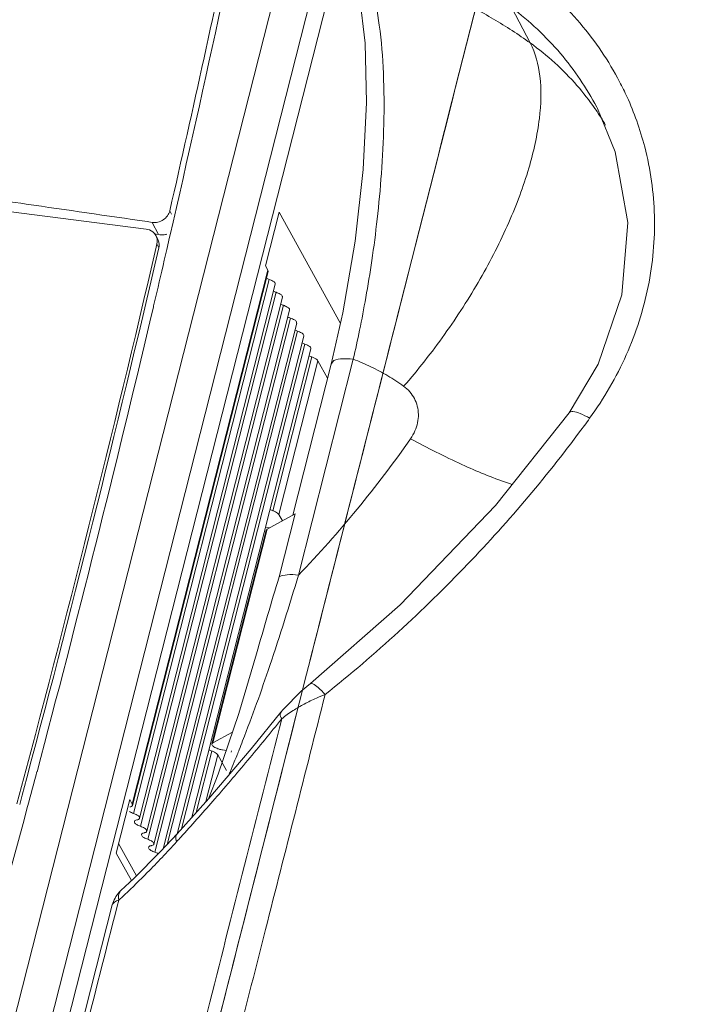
# Model space of a CAD drawing. Header units: millimetres. Extents: x -473 to 23648, y -382 to 1866.
# Tile 181 of 256: x 5774 to 5797, y 682 to 715. Entities that reach past the tile are written whole.
import ezdxf

# ---------------------------------------------------------------- set-up
doc = ezdxf.new("R2010")
doc.units = ezdxf.units.MM
doc.header["$LTSCALE"] = 80
doc.layers.get('0').update_dxf_attribs({"linetype": 'CONTINUOUS'})
for name, color, linetype in [('02___PRT_ALL_AXES', 7, 'CONTINUOUS'), ('09_ALL_ROUNDS', 7, 'CONTINUOUS'), ('20_ALL_FEATURES', 7, 'CONTINUOUS')]:
    doc.layers.add(name, color=color, linetype=linetype)

msp = doc.modelspace()

# ---------------------------------------------------------------- linework, layer by layer
at = {"linetype": 'Continuous', "lineweight": 0}
for p, q in [((5765.734, 648.082), (5789.866, 742.979)), ((5766.852, 647.555), (5790.983, 742.452)), ((5778.622, 707.89), (5771.819, 708.758)), ((5779.478, 708.397), (5779.42, 708.508)), ((5782.648, 706.657), (5783.106, 708.457)), ((5783.106, 708.457), (5785.174, 704.709)), ((5778.824, 708.118), (5778.658, 708.142)), ((5779.039, 707.706), (5778.824, 708.118)), ((5779.53, 708.125), (5779.433, 707.701)), ((5778.958, 707.718), (5778.905, 707.726)), ((5779.016, 707.546), (5778.951, 707.671)), ((5779.039, 707.706), (5778.958, 707.718)), ((5779.083, 707.7), (5779.039, 707.706)), ((5779.415, 707.623), (5779.317, 707.201)), ((5779.433, 707.701), (5779.415, 707.623)), ((5778.96, 707.285), (5778.984, 707.388)), ((5778.984, 707.388), (5779.05, 707.263)), ((5782.732, 706.504), (5782.648, 706.657)), ((5782.732, 706.504), (5778.153, 688.497)), ((5782.739, 706.465), (5778.16, 688.458)), ((5782.739, 706.465), (5782.732, 706.504)), ((5778.191, 688.187), (5782.77, 706.194)), ((5782.979, 706.029), (5778.4, 688.022)), ((5778.432, 687.751), (5783.011, 705.758)), ((5783.22, 705.593), (5778.641, 687.586)), ((5778.98, 705.752), (5778.875, 705.305)), ((5778.673, 687.315), (5783.252, 705.322)), ((5778.864, 705.256), (5778.781, 704.907)), ((5778.875, 705.305), (5778.864, 705.256)), ((5783.461, 705.157), (5778.882, 687.15)), ((5778.913, 686.879), (5783.492, 704.886)), ((5783.701, 704.721), (5779.194, 686.996)), ((5779.332, 687.143), (5783.733, 704.45)), ((5783.942, 704.284), (5779.673, 687.496)), ((5779.817, 687.67), (5783.973, 704.014)), ((5784.183, 703.848), (5780.168, 688.062)), ((5782.896, 698.393), (5784.214, 703.578)), ((5784.416, 703.452), (5783.098, 698.267)), ((5784.74, 702.864), (5784.416, 703.452)), ((5783.217, 698.05), (5783.098, 698.267)), ((5782.686, 697.826), (5782.79, 697.813)), ((5780.308, 688.219), (5780.835, 690.29)), ((5781.488, 690.256), (5781.497, 690.291)), ((5781.037, 690.164), (5780.635, 688.584)), ((5781.037, 690.164), (5781.33, 689.633)), ((5774.355, 688.489), (5774.44, 688.807)), ((5777.611, 686.849), (5778.069, 688.65)), ((5778.153, 688.497), (5778.069, 688.65)), ((5778.16, 688.458), (5778.153, 688.497)), ((5778.292, 686.085), (5777.693, 687.172)), ((5778.123, 685.92), (5777.611, 686.849))]:
    msp.add_line(p, q, dxfattribs=at)
for centre, radius, start, end in [((5243.636, 831.202), 549.846, 347.06539, 350.42039), ((5529.12, -998.362), 1724.652, 81.680705, 81.817779), ((5778.613, 707.493), 0.381, 19.0814, 27.6256), ((5227.197, 835.39), 566.439, 344.9717, 346.92897), ((5228.445, 834.97), 565.221, 345.01333, 346.94177), ((5778.679, 707.368), 0.381, 19.0814, 27.6256), ((5239.364, 832.157), 554.224, 346.81623, 346.96995), ((5236.522, 832.84), 557.147, 345.10156, 346.72514), ((5234.021, 833.496), 559.732, 344.97766, 345.10252), ((5227.957, 835.185), 566.027, 341.12828, 344.9716)]:
    msp.add_arc(centre, radius, start, end, dxfattribs=at)
for points, knots in [([(5779.42, 708.508), (5780.206, 711.942), (5781.711, 718.819), (5783.769, 729.165), (5785.007, 736.082), (5785.592, 739.542)], [0, 0, 0, 0, 10.568602, 21.117336, 31.646081, 31.646081, 31.646081, 31.646081]), ([(5778.824, 708.118), (5778.888, 708.108), (5779.022, 708.114), (5779.206, 708.192), (5779.304, 708.285), (5779.342, 708.338)], [0, 0, 0, 0, 0.1940638, 0.3927041, 0.5886927, 0.5886927, 0.5886927, 0.5886927]), ([(5778.951, 707.67), (5778.925, 707.72), (5778.835, 707.828), (5778.7, 707.88), (5778.622, 707.89)], [0, 0, 0, 0, 0.1707826, 0.4074151, 0.4074151, 0.4074151, 0.4074151]), ([(5779.324, 707.72), (5779.309, 707.715), (5779.231, 707.694), (5779.148, 707.69), (5779.083, 707.7)], [0, 0, 0, 0, 0.0477444, 0.2423939, 0.2423939, 0.2423939, 0.2423939]), ([(5782.972, 706.068), (5782.961, 706.099), (5782.885, 706.146), (5782.815, 706.18), (5782.77, 706.194)], [0, 0, 0, 0, 0.0992804, 0.2412477, 0.2412477, 0.2412477, 0.2412477]), ([(5783.213, 705.632), (5783.202, 705.663), (5783.126, 705.71), (5783.056, 705.743), (5783.011, 705.758)], [0, 0, 0, 0, 0.0992804, 0.2412477, 0.2412477, 0.2412477, 0.2412477]), ([(5783.454, 705.196), (5783.442, 705.227), (5783.366, 705.274), (5783.297, 705.307), (5783.252, 705.322)], [0, 0, 0, 0, 0.0992804, 0.2412477, 0.2412477, 0.2412477, 0.2412477]), ([(5783.694, 704.76), (5783.683, 704.791), (5783.607, 704.838), (5783.537, 704.871), (5783.492, 704.886)], [0, 0, 0, 0, 0.0992804, 0.2412477, 0.2412477, 0.2412477, 0.2412477]), ([(5783.935, 704.324), (5783.924, 704.355), (5783.847, 704.402), (5783.778, 704.435), (5783.733, 704.45)], [0, 0, 0, 0, 0.0992804, 0.2412477, 0.2412477, 0.2412477, 0.2412477]), ([(5784.175, 703.888), (5784.164, 703.919), (5784.088, 703.966), (5784.018, 703.999), (5783.973, 704.014)], [0, 0, 0, 0, 0.0992804, 0.2412477, 0.2412477, 0.2412477, 0.2412477]), ([(5784.416, 703.452), (5784.406, 703.469), (5784.371, 703.504), (5784.301, 703.545), (5784.245, 703.568), (5784.214, 703.578)], [0, 0, 0, 0, 0.0608898, 0.1436239, 0.2419447, 0.2419447, 0.2419447, 0.2419447]), ([(5783.098, 698.267), (5783.088, 698.285), (5783.052, 698.319), (5782.983, 698.36), (5782.927, 698.383), (5782.896, 698.393)], [0, 0, 0, 0, 0.0608898, 0.1436239, 0.2419447, 0.2419447, 0.2419447, 0.2419447]), ([(5781.037, 690.164), (5781.027, 690.182), (5780.992, 690.216), (5780.923, 690.257), (5780.866, 690.28), (5780.835, 690.29)], [0, 0, 0, 0, 0.0608898, 0.1436239, 0.2419447, 0.2419447, 0.2419447, 0.2419447]), ([(5778.131, 688.424), (5778.143, 688.432), (5778.156, 688.443), (5778.16, 688.457), (5778.16, 688.458)], [0, 0, 0, 0, 0.04265549, 0.04429571, 0.04429571, 0.04429571, 0.04429571]), ([(5778.191, 688.187), (5778.236, 688.173), (5778.306, 688.14), (5778.394, 688.084), (5778.399, 688.035), (5778.397, 688.022)], [0, 0, 0, 0, 0.1419673, 0.2412477, 0.2803759, 0.2803759, 0.2803759, 0.2803759]), ([(5778.397, 688.022), (5778.396, 688.015), (5778.387, 687.988), (5778.356, 687.978), (5778.336, 687.974)], [0, 0, 0, 0, 0.02060843, 0.08199881, 0.08199881, 0.08199881, 0.08199881]), ([(5778.226, 687.917), (5778.224, 687.904), (5778.229, 687.854), (5778.275, 687.826), (5778.304, 687.809)], [0, 0, 0, 0, 0.0391282, 0.1397367, 0.1397367, 0.1397367, 0.1397367]), ([(5778.432, 687.751), (5778.477, 687.736), (5778.547, 687.704), (5778.635, 687.648), (5778.64, 687.599), (5778.638, 687.586)], [0, 0, 0, 0, 0.1419673, 0.2412477, 0.2803759, 0.2803759, 0.2803759, 0.2803759]), ([(5778.467, 687.481), (5778.465, 687.468), (5778.47, 687.418), (5778.515, 687.39), (5778.545, 687.373)], [0, 0, 0, 0, 0.0391282, 0.1397367, 0.1397367, 0.1397367, 0.1397367]), ([(5778.638, 687.586), (5778.637, 687.579), (5778.628, 687.552), (5778.597, 687.542), (5778.577, 687.538)], [0, 0, 0, 0, 0.02060843, 0.08199881, 0.08199881, 0.08199881, 0.08199881]), ([(5778.673, 687.315), (5778.718, 687.3), (5778.787, 687.267), (5778.875, 687.212), (5778.88, 687.163), (5778.878, 687.15)], [0, 0, 0, 0, 0.1419673, 0.2412477, 0.2803759, 0.2803759, 0.2803759, 0.2803759]), ([(5778.707, 687.044), (5778.705, 687.032), (5778.71, 686.982), (5778.756, 686.953), (5778.785, 686.937)], [0, 0, 0, 0, 0.0391282, 0.1397367, 0.1397367, 0.1397367, 0.1397367]), ([(5778.878, 687.15), (5778.877, 687.143), (5778.868, 687.116), (5778.837, 687.106), (5778.817, 687.102)], [0, 0, 0, 0, 0.02060843, 0.08199881, 0.08199881, 0.08199881, 0.08199881])]:
    msp.add_open_spline(points, degree=3, knots=knots, dxfattribs=at)
for points in [[(5774.575, 708.734), (5773.587, 708.876), (5772.599, 709.017), (5771.611, 709.157)], [(5779.342, 708.338), (5779.379, 708.388), (5779.406, 708.447), (5779.42, 708.508)], [(5778.984, 707.388), (5779.002, 707.463), (5778.999, 707.545), (5778.974, 707.618)], [(5779.05, 707.263), (5779.067, 707.337), (5779.064, 707.42), (5779.039, 707.492)], [(5782.679, 706.233), (5782.709, 706.218), (5782.739, 706.205), (5782.77, 706.194)], [(5782.976, 706.029), (5782.978, 706.042), (5782.977, 706.056), (5782.972, 706.068)], [(5782.92, 705.797), (5782.949, 705.782), (5782.98, 705.769), (5783.011, 705.758)], [(5783.217, 705.593), (5783.219, 705.606), (5783.217, 705.62), (5783.213, 705.632)], [(5783.16, 705.361), (5783.19, 705.346), (5783.22, 705.333), (5783.252, 705.322)], [(5783.401, 704.925), (5783.431, 704.91), (5783.461, 704.897), (5783.492, 704.886)], [(5783.457, 705.157), (5783.459, 705.17), (5783.458, 705.184), (5783.454, 705.196)], [(5783.698, 704.721), (5783.7, 704.734), (5783.699, 704.748), (5783.694, 704.76)], [(5783.642, 704.489), (5783.671, 704.474), (5783.702, 704.46), (5783.733, 704.45)], [(5783.939, 704.285), (5783.941, 704.298), (5783.939, 704.311), (5783.935, 704.324)], [(5783.882, 704.052), (5783.912, 704.038), (5783.942, 704.024), (5783.973, 704.014)], [(5784.123, 703.616), (5784.152, 703.602), (5784.183, 703.588), (5784.214, 703.578)], [(5784.179, 703.849), (5784.181, 703.862), (5784.18, 703.875), (5784.175, 703.888)], [(5782.805, 698.431), (5782.834, 698.417), (5782.864, 698.404), (5782.896, 698.393)], [(5780.744, 690.328), (5780.773, 690.313), (5780.804, 690.301), (5780.835, 690.29)], [(5778.071, 688.406), (5778.092, 688.409), (5778.113, 688.414), (5778.131, 688.424)], [(5778.063, 688.246), (5778.104, 688.223), (5778.147, 688.202), (5778.191, 688.187)], [(5778.312, 687.969), (5778.284, 687.965), (5778.249, 687.96), (5778.233, 687.936)], [(5778.336, 687.974), (5778.328, 687.972), (5778.32, 687.971), (5778.312, 687.969)], [(5778.233, 687.936), (5778.23, 687.93), (5778.227, 687.923), (5778.226, 687.917)], [(5778.304, 687.809), (5778.345, 687.787), (5778.387, 687.766), (5778.432, 687.751)], [(5778.474, 687.5), (5778.47, 687.494), (5778.468, 687.487), (5778.467, 687.481)], [(5778.552, 687.533), (5778.524, 687.529), (5778.489, 687.524), (5778.474, 687.5)], [(5778.545, 687.373), (5778.586, 687.351), (5778.628, 687.33), (5778.673, 687.315)], [(5778.577, 687.538), (5778.569, 687.536), (5778.56, 687.535), (5778.552, 687.533)], [(5778.715, 687.064), (5778.711, 687.058), (5778.709, 687.051), (5778.707, 687.044)], [(5778.793, 687.097), (5778.765, 687.093), (5778.73, 687.088), (5778.715, 687.064)], [(5778.817, 687.102), (5778.809, 687.1), (5778.801, 687.099), (5778.793, 687.097)], [(5778.785, 686.937), (5778.826, 686.915), (5778.869, 686.894), (5778.913, 686.879)], [(5778.913, 686.879), (5778.954, 686.866), (5778.993, 686.847), (5779.031, 686.827)]]:
    msp.add_open_spline(points, degree=3, dxfattribs=at)
at = {"layer": '02___PRT_ALL_AXES', "linetype": 'Continuous', "lineweight": 0}
for p, q in [((5791.55, 742.441), (5767.355, 647.291)), ((5783.648, 698.288), (5783.108, 696.164)), ((5784.098, 693.138), (5783.966, 692.619)), ((5783.966, 692.619), (5783.897, 692.345)), ((5783.897, 692.345), (5783.674, 691.466)), ((5783.674, 691.466), (5781.869, 684.358))]:
    msp.add_line(p, q, dxfattribs=at)
msp.add_arc((5905.317, 658.843), 127.78, 163.01832, 164.23332, dxfattribs=at)
for points, knots in [([(5795.095, 736.413), (5792.467, 726.078), (5788.8, 711.65), (5785.135, 697.221), (5784.096, 693.128)], [0, 0, 0, 0, 31.992431, 44.661011, 44.661011, 44.661011, 44.661011]), ([(5795.098, 736.423), (5792.469, 726.088), (5788.802, 711.659), (5785.138, 697.231), (5784.098, 693.138)], [0, 0, 0, 0, 31.992431, 44.661011, 44.661011, 44.661011, 44.661011]), ([(5783.758, 696.222), (5783.632, 696.238), (5783.413, 696.249), (5783.189, 696.209), (5783.108, 696.165)], [0, 0, 0, 0, 0.3818589, 0.6590605, 0.6590605, 0.6590605, 0.6590605]), ([(5783.674, 691.466), (5782.274, 685.954), (5778.379, 670.611), (5774.487, 655.268), (5771.995, 645.437)], [0, 0, 0, 0, 17.061624, 47.487603, 47.487603, 47.487603, 47.487603]), ([(5781.869, 684.358), (5781.072, 681.218), (5777.78, 668.248), (5774.49, 655.277), (5771.997, 645.446)], [0, 0, 0, 0, 9.718539, 40.144518, 40.144518, 40.144518, 40.144518])]:
    msp.add_open_spline(points, degree=3, knots=knots, dxfattribs=at)
at = {"layer": '09_ALL_ROUNDS', "linetype": 'Continuous', "lineweight": 0}
for p, q in [((5790.958, 715.355), (5791.578, 714.167)), ((5793.845, 711.953), (5793.821, 712)), ((5785.254, 705.062), (5784.859, 703.333)), ((5784.859, 703.333), (5783.565, 698.242)), ((5785.61, 703.505), (5783.758, 696.222)), ((5793.867, 703.331), (5792.887, 701.697)), ((5783.648, 698.288), (5782.704, 697.766)), ((5782.674, 697.731), (5780.842, 690.529)), ((5782.704, 697.766), (5780.873, 690.563)), ((5782.674, 697.73), (5782.704, 697.766)), ((5787.196, 695.218), (5784.161, 692.571)), ((5782.344, 693.564), (5781.749, 691.557)), ((5784.161, 692.571), (5784.161, 692.571)), ((5783.241, 691.685), (5783.169, 691.597)), ((5781.749, 691.557), (5781.053, 689.505)), ((5783.169, 691.597), (5783.169, 691.597)), ((5781.536, 690.93), (5780.873, 690.563)), ((5780.873, 690.563), (5780.843, 690.528)), ((5781.199, 690.329), (5781.327, 690.313)), ((5781.694, 690.167), (5781.677, 690.127)), ((5781.053, 689.505), (5780.72, 688.679)), ((5779.663, 687.498), (5779.106, 686.901)), ((5779.106, 686.901), (5778.204, 685.996)), ((5778.204, 685.996), (5777.772, 685.59)), ((5777.695, 685.258), (5777.644, 685.059))]:
    msp.add_line(p, q, dxfattribs=at)
for points in [[(5785.824, 715.771), (5786.008, 714.155), (5786.053, 712.161), (5785.942, 709.895), (5785.672, 707.483), (5785.254, 705.062)], [(5793.845, 711.954), (5794.445, 710.501), (5794.872, 708.115), (5794.674, 705.679), (5793.867, 703.331)], [(5792.887, 701.697), (5790.402, 698.567), (5787.196, 695.218)], [(5784.161, 692.571), (5783.855, 692.311), (5783.241, 691.685)], [(5783.169, 691.597), (5782.164, 690.367), (5780.733, 688.693), (5779.663, 687.498)], [(5777.48, 685.1), (5774.027, 671.516), (5770.728, 658.54)]]:
    msp.add_lwpolyline(points, dxfattribs=at)
for centre, radius, start, end in [((5785.394, 708.049), 10.382, 19.6531, 24.4312), ((5786.365, 706.805), 9.015, 34.5396, 34.8786), ((5786.39, 706.822), 8.984, 30.6243, 34.5418), ((5756.309, 728.566), 46.058, 323.6494, 324.028), ((5756.179, 722.776), 38.285, 316.0853, 325.0113), ((5693.249, 723.174), 94.437, 341.47563, 343.41755), ((5720.262, 714.176), 65.965, 340.25705, 341.43165), ((5786.898, 686.313), 6.292, 113.7118, 117.8745), ((5787.028, 686.017), 6.615, 110.9624, 113.7114), ((5734.249, 709.156), 51.104, 338.7442, 340.257), ((5741.137, 706.497), 43.721, 338.302, 338.7192), ((5781.287, 691.068), 0.744, 250.2278, 254.0023), ((5781.299, 691.107), 0.784, 253.9826, 262.6694), ((5743.984, 705.366), 40.657, 338.0474, 338.2997), ((5746.381, 704.398), 38.073, 337.6605, 337.9847), ((5748.928, 703.35), 35.318, 337.0561, 337.6636), ((5750.927, 702.506), 33.149, 336.7771, 337.0523), ((5717.213, 744.191), 84.515, 317.62406, 317.76798), ((5778.449, 684.854), 1, 136.9319, 165.7465), ((5758.83, 705.746), 27.851, 312.6377, 313.2267), ((5778.449, 684.854), 1, 132.5916, 136.9087)]:
    msp.add_arc(centre, radius, start, end, dxfattribs=at)
for points, knots in [([(5787.65, 716.238), (5788.119, 716.067), (5789.037, 715.685), (5790.352, 714.993), (5791.18, 714.454), (5791.578, 714.167)], [0, 0, 0, 0, 1.496532, 2.979318, 4.452673, 4.452673, 4.452673, 4.452673]), ([(5794.846, 712.343), (5794.767, 712.517), (5794.335, 713.402), (5793.317, 714.904), (5792.13, 716.01), (5791.478, 716.498)], [0, 0, 0, 0, 0.57267, 2.953188, 5.395084, 5.395084, 5.395084, 5.395084]), ([(5786.224, 716.084), (5786.347, 715.652), (5786.526, 714.673), (5786.647, 713.111), (5786.655, 711.44), (5786.573, 709.8), (5786.43, 708.27), (5786.249, 706.876), (5786.046, 705.626), (5785.834, 704.518), (5785.684, 703.828), (5785.61, 703.505)], [0, 0, 0, 0, 1.348895, 2.973803, 4.69632, 6.356017, 7.898846, 9.306633, 10.571515, 11.695837, 12.690261, 12.690261, 12.690261, 12.690261]), ([(5793.821, 712), (5793.483, 712.646), (5792.647, 713.883), (5791.557, 714.903), (5790.958, 715.355)], [0, 0, 0, 0, 2.186801, 4.437511, 4.437511, 4.437511, 4.437511]), ([(5787.309, 702.59), (5787.798, 703.15), (5788.718, 704.319), (5789.908, 706.168), (5790.867, 708.045), (5791.549, 709.857), (5791.923, 711.522), (5791.974, 712.965), (5791.757, 713.824), (5791.578, 714.167)], [0, 0, 0, 0, 2.23, 4.455439, 6.586227, 8.540089, 10.251134, 11.681807, 12.843479, 12.843479, 12.843479, 12.843479]), ([(5791.578, 714.167), (5792.155, 713.752), (5792.933, 713.047), (5793.573, 712.228), (5793.76, 711.959)], [0, 0, 0, 0, 2.132357, 3.113907, 3.113907, 3.113907, 3.113907]), ([(5793.584, 701.511), (5794.068, 702.178), (5794.895, 703.6), (5795.644, 705.927), (5795.859, 708.324), (5795.595, 710.209), (5795.274, 711.252), (5795.171, 711.541)], [0, 0, 0, 0, 2.469747, 4.893488, 7.27807, 9.62977, 10.548602, 10.548602, 10.548602, 10.548602]), ([(5785.61, 703.505), (5785.466, 703.523), (5785.237, 703.528), (5784.931, 703.477), (5784.875, 703.359), (5784.868, 703.331)], [0, 0, 0, 0, 0.4367769, 0.7245719, 0.8095888, 0.8095888, 0.8095888, 0.8095888]), ([(5785.61, 703.505), (5785.812, 703.427), (5786.209, 703.255), (5786.777, 702.95), (5787.136, 702.715), (5787.309, 702.59)], [0, 0, 0, 0, 0.649859, 1.293984, 1.934659, 1.934659, 1.934659, 1.934659]), ([(5787.309, 702.59), (5787.384, 702.536), (5787.522, 702.411), (5787.68, 702.182), (5787.779, 701.921), (5787.816, 701.642), (5787.788, 701.356), (5787.699, 701.077), (5787.601, 700.904), (5787.544, 700.823)], [0, 0, 0, 0, 0.277193, 0.552317, 0.827485, 1.105976, 1.390337, 1.681945, 1.97982, 1.97982, 1.97982, 1.97982]), ([(5792.887, 701.697), (5792.914, 701.732), (5793.066, 701.75), (5793.293, 701.665), (5793.481, 701.573), (5793.584, 701.511)], [0, 0, 0, 0, 0.1331142, 0.3889352, 0.7498026, 0.7498026, 0.7498026, 0.7498026]), ([(5784.661, 692.194), (5786.355, 693.551), (5789.475, 696.396), (5792.196, 699.624), (5793.405, 701.266)], [0, 0, 0, 0, 6.509939, 12.62597, 12.62597, 12.62597, 12.62597]), ([(5787.544, 700.823), (5788.111, 700.513), (5789.178, 699.972), (5790.339, 699.489), (5790.918, 699.299), (5790.973, 699.281)], [0, 0, 0, 0, 1.936168, 3.589017, 3.763825, 3.763825, 3.763825, 3.763825]), ([(5784.163, 692.567), (5784.187, 692.577), (5784.295, 692.552), (5784.449, 692.403), (5784.585, 692.277), (5784.661, 692.194)], [0, 0, 0, 0, 0.0790041, 0.3002192, 0.6378231, 0.6378231, 0.6378231, 0.6378231]), ([(5784.661, 692.194), (5783.99, 689.552), (5782.59, 684.039), (5780.402, 675.421), (5778.038, 666.108), (5775.497, 656.093), (5773.745, 649.182), (5772.839, 645.609)], [0, 0, 0, 0, 8.17787, 17.064195, 26.67304, 37.003358, 48.062036, 48.062036, 48.062036, 48.062036]), ([(5783.194, 691.375), (5782.359, 688.086), (5780.6, 681.159), (5777.829, 670.244), (5774.793, 658.279), (5772.681, 649.952), (5771.581, 645.613)], [0, 0, 0, 0, 10.179931, 21.443096, 33.783216, 47.213055, 47.213055, 47.213055, 47.213055]), ([(5779.79, 687.385), (5780.153, 687.785), (5780.915, 688.641), (5782.052, 689.97), (5782.818, 690.905), (5783.194, 691.375)], [0, 0, 0, 0, 1.62017, 3.438969, 5.24569, 5.24569, 5.24569, 5.24569]), ([(5783.173, 691.594), (5783.16, 691.577), (5783.129, 691.502), (5783.169, 691.425), (5783.194, 691.375)], [0, 0, 0, 0, 0.0638469, 0.2299119, 0.2299119, 0.2299119, 0.2299119]), ([(5780.845, 690.527), (5780.843, 690.52), (5780.837, 690.481), (5780.922, 690.418), (5780.989, 690.385), (5781.036, 690.368)], [0, 0, 0, 0, 0.0201289, 0.1145704, 0.2626259, 0.2626259, 0.2626259, 0.2626259]), ([(5779.666, 687.496), (5779.648, 687.475), (5779.601, 687.389), (5779.627, 687.29), (5779.647, 687.228)], [0, 0, 0, 0, 0.0840224, 0.2791217, 0.2791217, 0.2791217, 0.2791217]), ([(5777.904, 685.453), (5778.16, 685.694), (5778.754, 686.273), (5779.325, 686.875), (5779.647, 687.228)], [0, 0, 0, 0, 1.054666, 2.488274, 2.488274, 2.488274, 2.488274]), ([(5777.772, 685.59), (5777.738, 685.557), (5777.677, 685.449), (5777.685, 685.327), (5777.695, 685.258)], [0, 0, 0, 0, 0.141384, 0.351498, 0.351498, 0.351498, 0.351498]), ([(5777.644, 685.059), (5777.26, 683.55), (5776.51, 680.597), (5775.43, 676.35), (5774.434, 672.428), (5773.508, 668.785), (5772.607, 665.239), (5771.699, 661.669), (5770.785, 658.069), (5769.88, 654.51), (5768.986, 650.989), (5768.395, 648.661), (5768.097, 647.49)], [0, 0, 0, 0, 4.671377, 9.139218, 13.146098, 16.810697, 20.417171, 24.120574, 27.863159, 31.558302, 35.137533, 38.76275, 38.76275, 38.76275, 38.76275]), ([(5777.55, 685.195), (5777.519, 685.172), (5777.49, 685.139), (5777.48, 685.101), (5777.48, 685.1)], [0, 0, 0, 0, 0.1149992, 0.1173481, 0.1173481, 0.1173481, 0.1173481])]:
    msp.add_open_spline(points, degree=3, knots=knots, dxfattribs=at)
for points in [[(5783.194, 691.375), (5783.315, 691.476), (5783.444, 691.568), (5783.576, 691.653)], [(5783.576, 691.653), (5783.699, 691.732), (5783.827, 691.806), (5783.956, 691.875)], [(5777.695, 685.258), (5777.644, 685.244), (5777.592, 685.226), (5777.55, 685.195)]]:
    msp.add_open_spline(points, degree=3, dxfattribs=at)
at = {"layer": '20_ALL_FEATURES', "linetype": 'Continuous', "lineweight": 0}
for points, knots in [([(5788.88, 631.164), (5792.363, 642.983), (5799.019, 666.122), (5808.279, 699.954), (5814.017, 721.972), (5816.728, 732.632)], [0, 0, 0, 0, 36.965528, 72.228109, 105.225531, 105.225531, 105.225531, 105.225531]), ([(5790.761, 629.593), (5794.303, 641.595), (5801.017, 664.918), (5810.33, 698.934), (5816.069, 720.952), (5818.78, 731.611)], [0, 0, 0, 0, 37.542596, 72.806546, 105.802133, 105.802133, 105.802133, 105.802133]), ([(5819.06, 731.11), (5816.167, 719.734), (5810.233, 697.002), (5800.893, 662.991), (5794.376, 640.38), (5791.044, 629.087)], [0, 0, 0, 0, 35.213559, 70.482105, 105.805825, 105.805825, 105.805825, 105.805825])]:
    msp.add_open_spline(points, degree=3, knots=knots, dxfattribs=at)

doc.saveas('drawing.dxf')
